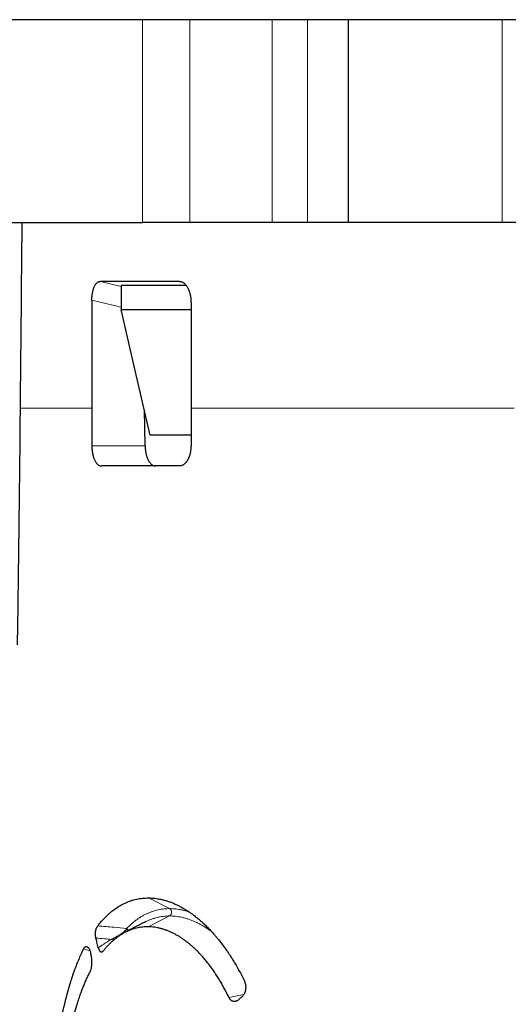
# Model space of a CAD drawing. Header units: millimetres. Extents: x 8 to 671, y 12 to 523.
# Tile 16 of 64: x 293 to 317, y 244 to 293. Entities that reach past the tile are written whole.
import ezdxf

# ---------------------------------------------------------------- set-up
doc = ezdxf.new("R2010")
doc.units = ezdxf.units.MM

msp = doc.modelspace()

# ---------------------------------------------------------------- linework, layer by layer
at = {"color": 7, "linetype": 'Continuous', "lineweight": 30}
for p, q in [((299.079, 292.724), (291.725, 292.724)), ((301.422, 292.724), (299.079, 292.724)), ((305.475, 292.724), (301.422, 292.724)), ((307.225, 292.724), (305.475, 292.724)), ((309.225, 292.724), (307.225, 292.724)), ((309.225, 292.724), (309.225, 282.724)), ((316.82, 292.724), (309.225, 292.724)), ((319.184, 292.724), (316.82, 292.724)), ((291.725, 282.724), (299.079, 282.724)), ((301.422, 282.724), (299.079, 282.724)), ((305.475, 282.724), (301.422, 282.724)), ((307.225, 282.724), (305.475, 282.724)), ((309.225, 282.724), (307.225, 282.724)), ((316.82, 282.724), (309.225, 282.724)), ((319.184, 282.724), (316.82, 282.724)), ((300.91, 279.823), (297.01, 279.823)), ((298.025, 279.635), (298.025, 278.435)), ((298.025, 279.635), (301.228, 279.635)), ((296.589, 278.902), (296.589, 273.581)), ((301.475, 278.77), (301.475, 273.581)), ((298.025, 278.435), (301.475, 278.435)), ((299.209, 271.724), (299.175, 273.488)), ((301.474, 272.25), (299.463, 272.25)), ((299.219, 248.246), (298.229, 247.735))]:
    msp.add_line(p, q, dxfattribs=at)
at = {"color": 8, "linetype": 'Continuous', "lineweight": 0}
for p, q in [((299.079, 292.724), (299.079, 282.724)), ((301.422, 292.724), (301.422, 282.724)), ((305.475, 292.724), (305.475, 282.724)), ((307.225, 292.724), (307.225, 282.724)), ((316.82, 292.724), (316.82, 282.724)), ((298.025, 279.578), (297.01, 279.823)), ((301.085, 279.768), (300.91, 279.823)), ((293.051, 273.581), (296.589, 273.581)), ((301.475, 273.581), (317.412, 273.581)), ((296.588, 271.724), (299.209, 271.724)), ((299.384, 249.431), (300.422, 248.904)), ((300.422, 248.543), (299.365, 248.008)), ((296.494, 246.83), (296.175, 246.917)), ((303.342, 244.527), (304.083, 244.675))]:
    msp.add_line(p, q, dxfattribs=at)
at = {"color": 7, "linetype": 'Continuous', "lineweight": 30, "flags": 128}
msp.add_lwpolyline([(299.463, 272.25), (298.658, 275.713), (298.025, 278.435)], dxfattribs=at)
at = {"color": 7, "linetype": 'Continuous', "lineweight": 30}
for points, knots in [([(293.138, 282.724), (293.136, 282.484), (293.106, 279.436), (293.078, 276.388), (293.051, 273.581)], [0, 0, 0, 0, 0.078749, 1, 1, 1, 1]), ([(296.589, 278.902), (296.59, 278.934), (296.59, 278.999), (296.597, 279.094), (296.607, 279.186), (296.621, 279.274), (296.64, 279.359), (296.66, 279.43), (296.679, 279.488), (296.698, 279.536), (296.724, 279.593), (296.758, 279.655), (296.802, 279.717), (296.849, 279.764), (296.9, 279.798), (296.954, 279.819), (296.991, 279.821), (297.01, 279.823)], [0, 0, 0, 0, 0.064928, 0.128517, 0.191466, 0.254498, 0.318209, 0.381499, 0.423846, 0.466565, 0.509874, 0.590587, 0.670016, 0.749435, 0.830113, 0.913264, 1, 1, 1, 1]), ([(300.91, 279.823), (300.929, 279.822), (300.967, 279.819), (301.016, 279.804), (301.059, 279.785), (301.096, 279.763), (301.134, 279.735), (301.172, 279.701), (301.211, 279.659), (301.248, 279.611), (301.282, 279.559), (301.317, 279.497), (301.352, 279.425), (301.384, 279.342), (301.412, 279.254), (301.435, 279.162), (301.453, 279.067), (301.466, 278.969), (301.474, 278.87), (301.475, 278.803), (301.475, 278.77)], [0, 0, 0, 0, 0.063564, 0.126718, 0.168962, 0.211559, 0.254715, 0.304908, 0.354749, 0.404562, 0.454671, 0.505394, 0.567333, 0.628906, 0.690677, 0.753206, 0.815285, 0.876749, 0.938139, 1, 1, 1, 1]), ([(293.051, 273.581), (293.044, 272.849), (293.03, 271.389), (293.006, 269.202), (292.978, 266.893), (292.946, 264.463), (292.921, 262.76), (292.908, 261.909)], [0, 0, 0, 0, 0.187981, 0.375344, 0.562104, 0.781454, 1, 1, 1, 1]), ([(296.589, 273.581), (296.589, 273.234), (296.589, 272.615), (296.589, 271.996), (296.588, 271.724)], [0, 0, 0, 0, 0.560007, 1, 1, 1, 1]), ([(301.475, 273.581), (301.475, 273.234), (301.475, 272.615), (301.475, 271.996), (301.475, 271.724)], [0, 0, 0, 0, 0.5600002, 1, 1, 1, 1]), ([(296.588, 271.724), (296.588, 271.713), (296.588, 271.695), (296.589, 271.671), (296.589, 271.652), (296.59, 271.637), (296.591, 271.623), (296.591, 271.605), (296.593, 271.583), (296.595, 271.552), (296.598, 271.519), (296.601, 271.485), (296.605, 271.456), (296.609, 271.429), (296.612, 271.405), (296.618, 271.372), (296.625, 271.331), (296.635, 271.285), (296.645, 271.244), (296.654, 271.207), (296.667, 271.164), (296.683, 271.116), (296.704, 271.061), (296.727, 271.009), (296.752, 270.961), (296.777, 270.919), (296.802, 270.883), (296.827, 270.851), (296.852, 270.823), (296.877, 270.8), (296.907, 270.776), (296.942, 270.754), (296.982, 270.736), (297.022, 270.725), (297.049, 270.724), (297.062, 270.724)], [0, 0, 0, 0, 0.019141, 0.033047, 0.043874, 0.052909, 0.060793, 0.06787, 0.085947, 0.101053, 0.12598, 0.146381, 0.164422, 0.181227, 0.196783, 0.211192, 0.245751, 0.276542, 0.304915, 0.331206, 0.355863, 0.400637, 0.441678, 0.490119, 0.53569, 0.579061, 0.620591, 0.660669, 0.699615, 0.737666, 0.774974, 0.832404, 0.888788, 0.944537, 1, 1, 1, 1]), ([(299.209, 271.724), (299.211, 271.689), (299.213, 271.62), (299.222, 271.529), (299.233, 271.451), (299.244, 271.385), (299.26, 271.311), (299.282, 271.23), (299.306, 271.155), (299.33, 271.094), (299.353, 271.044), (299.381, 270.989), (299.414, 270.933), (299.454, 270.877), (299.497, 270.83), (299.546, 270.787), (299.602, 270.752), (299.665, 270.728), (299.707, 270.725), (299.728, 270.724)], [0, 0, 0, 0, 0.0622909, 0.124183, 0.1656407, 0.2075259, 0.2500711, 0.3119056, 0.3736962, 0.4152104, 0.4572023, 0.4998614, 0.5617833, 0.6237893, 0.6864104, 0.750162, 0.8332285, 0.916156, 1, 1, 1, 1]), ([(301.475, 271.724), (301.474, 271.682), (301.472, 271.599), (301.461, 271.494), (301.447, 271.411), (301.437, 271.362), (301.429, 271.329), (301.425, 271.313), (301.42, 271.296), (301.416, 271.279), (301.411, 271.263), (301.404, 271.241), (301.396, 271.215), (301.385, 271.183), (301.374, 271.153), (301.362, 271.123), (301.349, 271.094), (301.333, 271.061), (301.315, 271.026), (301.293, 270.988), (301.27, 270.952), (301.246, 270.918), (301.221, 270.887), (301.193, 270.856), (301.162, 270.826), (301.127, 270.798), (301.092, 270.775), (301.045, 270.75), (300.986, 270.728), (300.94, 270.725), (300.916, 270.724)], [0, 0, 0, 0, 0.07974, 0.158174, 0.202011, 0.24605, 0.257646, 0.269276, 0.280942, 0.292648, 0.304398, 0.316196, 0.339597, 0.362941, 0.38626, 0.409585, 0.432947, 0.45638, 0.491266, 0.525928, 0.560467, 0.594989, 0.629598, 0.664396, 0.707779, 0.751052, 0.794416, 0.83807, 0.919155, 1, 1, 1, 1]), ([(300.916, 270.724), (300.784, 270.724), (300.518, 270.724), (300.13, 270.724), (299.748, 270.724), (299.374, 270.724), (299.008, 270.724), (298.656, 270.724), (298.317, 270.724), (297.993, 270.724), (297.675, 270.724), (297.364, 270.724), (297.163, 270.724), (297.062, 270.724)], [0, 0, 0, 0, 0.093333, 0.186667, 0.28, 0.373333, 0.466667, 0.56, 0.648, 0.736, 0.824, 0.912, 1, 1, 1, 1]), ([(296.877, 248.049), (296.918, 248.101), (297.001, 248.205), (297.128, 248.35), (297.258, 248.486), (297.391, 248.613), (297.514, 248.721), (297.627, 248.811), (297.73, 248.887), (297.812, 248.944), (297.875, 248.985), (297.916, 249.01), (297.958, 249.036), (298, 249.06), (298.042, 249.084), (298.116, 249.124), (298.223, 249.177), (298.364, 249.238), (298.507, 249.291), (298.651, 249.335), (298.796, 249.371), (298.941, 249.398), (299.087, 249.418), (299.235, 249.429), (299.334, 249.43), (299.384, 249.431)], [0, 0, 0, 0, 0.058288, 0.116357, 0.174259, 0.232046, 0.289772, 0.332097, 0.374437, 0.416815, 0.433478, 0.450151, 0.466836, 0.483534, 0.500245, 0.516972, 0.571377, 0.625607, 0.679702, 0.733707, 0.787664, 0.840653, 0.893678, 0.94678, 1, 1, 1, 1]), ([(299.384, 249.431), (299.435, 249.43), (299.536, 249.427), (299.688, 249.414), (299.841, 249.392), (299.971, 249.368), (300.076, 249.343), (300.157, 249.322), (300.239, 249.299), (300.32, 249.273), (300.402, 249.246), (300.511, 249.206), (300.647, 249.151), (300.809, 249.076), (300.971, 248.993), (301.127, 248.905), (301.276, 248.813), (301.383, 248.742), (301.454, 248.692), (301.491, 248.666), (301.529, 248.639), (301.566, 248.612), (301.603, 248.585), (301.686, 248.522), (301.815, 248.419), (301.988, 248.271), (302.16, 248.113), (302.323, 247.952), (302.477, 247.79), (302.585, 247.67), (302.655, 247.59), (302.688, 247.552), (302.72, 247.514), (302.752, 247.475), (302.785, 247.436), (302.817, 247.397), (302.883, 247.315), (302.984, 247.187), (303.116, 247.01), (303.22, 246.863), (303.296, 246.752), (303.346, 246.677), (303.396, 246.602), (303.447, 246.524), (303.499, 246.442), (303.584, 246.305), (303.698, 246.113), (303.839, 245.862), (303.975, 245.605), (304.062, 245.427), (304.106, 245.339)], [0, 0, 0, 0, 0.030629, 0.06121, 0.091765, 0.122318, 0.138331, 0.154353, 0.170388, 0.186439, 0.202511, 0.218605, 0.250577, 0.282487, 0.31436, 0.346225, 0.37428, 0.402366, 0.40973, 0.417097, 0.424469, 0.431845, 0.439225, 0.446611, 0.481766, 0.516845, 0.551884, 0.586916, 0.617768, 0.648666, 0.655612, 0.662561, 0.669514, 0.676472, 0.683434, 0.690401, 0.697373, 0.726956, 0.756522, 0.786092, 0.797714, 0.809341, 0.820975, 0.832616, 0.845012, 0.858275, 0.893744, 0.929164, 0.964571, 1, 1, 1, 1]), ([(296.79, 247.452), (296.786, 247.467), (296.781, 247.489), (296.777, 247.513), (296.776, 247.522), (296.776, 247.524), (296.775, 247.527), (296.775, 247.53), (296.774, 247.533), (296.771, 247.554), (296.767, 247.594), (296.765, 247.645), (296.766, 247.687), (296.767, 247.712), (296.769, 247.728), (296.769, 247.737), (296.77, 247.745), (296.771, 247.754), (296.772, 247.763), (296.775, 247.783), (296.78, 247.815), (296.787, 247.847), (296.792, 247.868), (296.795, 247.878), (296.798, 247.889), (296.801, 247.899), (296.804, 247.909), (296.813, 247.933), (296.827, 247.969), (296.85, 248.013), (296.868, 248.037), (296.877, 248.049)], [0, 0, 0, 0, 0.073892, 0.105913, 0.110091, 0.114265, 0.118436, 0.122605, 0.126771, 0.130934, 0.218199, 0.302803, 0.349774, 0.396873, 0.409277, 0.42172, 0.434208, 0.446747, 0.459343, 0.472002, 0.537751, 0.603796, 0.621257, 0.638813, 0.656476, 0.674263, 0.692186, 0.71026, 0.804218, 0.90026, 1, 1, 1, 1]), ([(299.365, 248.008), (299.321, 248.008), (299.234, 248.007), (299.103, 247.998), (298.974, 247.982), (298.846, 247.958), (298.741, 247.933), (298.658, 247.909), (298.597, 247.89), (298.535, 247.869), (298.475, 247.846), (298.414, 247.821), (298.354, 247.795), (298.293, 247.767), (298.211, 247.726), (298.106, 247.669), (297.98, 247.591), (297.857, 247.506), (297.736, 247.413), (297.617, 247.313), (297.502, 247.206), (297.389, 247.092), (297.278, 246.971), (297.206, 246.884), (297.17, 246.841)], [0, 0, 0, 0, 0.054213, 0.108318, 0.162357, 0.216373, 0.270407, 0.296962, 0.323537, 0.350137, 0.376767, 0.403431, 0.430136, 0.456885, 0.483684, 0.541574, 0.59933, 0.657004, 0.714645, 0.772306, 0.829006, 0.885824, 0.942805, 1, 1, 1, 1]), ([(303.342, 244.527), (303.307, 244.599), (303.237, 244.743), (303.128, 244.952), (303.017, 245.156), (302.902, 245.353), (302.78, 245.551), (302.651, 245.748), (302.52, 245.937), (302.427, 246.063), (302.375, 246.131), (302.359, 246.153), (302.342, 246.174), (302.326, 246.195), (302.309, 246.216), (302.253, 246.287), (302.157, 246.405), (302.018, 246.564), (301.878, 246.716), (301.742, 246.853), (301.609, 246.979), (301.513, 247.064), (301.448, 247.12), (301.414, 247.148), (301.38, 247.176), (301.346, 247.204), (301.312, 247.231), (301.244, 247.284), (301.143, 247.359), (301.007, 247.453), (300.871, 247.54), (300.755, 247.606), (300.662, 247.657), (300.59, 247.693), (300.518, 247.728), (300.446, 247.761), (300.374, 247.792), (300.273, 247.832), (300.144, 247.877), (299.987, 247.923), (299.83, 247.96), (299.675, 247.986), (299.519, 248.003), (299.416, 248.006), (299.365, 248.008)], [0, 0, 0, 0, 0.033918, 0.067735, 0.101479, 0.135182, 0.168872, 0.205953, 0.243097, 0.275867, 0.280166, 0.284466, 0.288769, 0.293073, 0.29738, 0.301688, 0.336904, 0.372032, 0.407105, 0.442158, 0.473016, 0.503909, 0.512009, 0.520113, 0.528223, 0.536337, 0.544457, 0.552584, 0.58464, 0.616624, 0.648563, 0.680482, 0.697204, 0.713931, 0.730667, 0.747417, 0.764184, 0.780972, 0.81754, 0.854031, 0.890483, 0.926936, 0.963428, 1, 1, 1, 1]), ([(296.904, 246.978), (296.883, 247.067), (296.844, 247.225), (296.806, 247.383), (296.79, 247.452)], [0, 0, 0, 0, 0.559852, 1, 1, 1, 1]), ([(296.175, 246.917), (296.132, 246.828), (296.046, 246.65), (295.923, 246.369), (295.806, 246.079), (295.694, 245.778), (295.588, 245.466), (295.486, 245.143), (295.419, 244.909), (295.381, 244.77), (295.37, 244.73), (295.359, 244.691), (295.348, 244.651), (295.338, 244.611), (295.314, 244.521), (295.266, 244.331), (295.199, 244.047), (295.148, 243.819), (295.125, 243.705), (295.124, 243.699)], [0, 0, 0, 0, 0.098376, 0.196444, 0.294346, 0.392224, 0.490223, 0.588483, 0.687147, 0.698716, 0.710282, 0.721843, 0.733401, 0.744956, 0.756508, 0.81093, 0.90803, 0.994738, 1, 1, 1, 1]), ([(296.175, 246.917), (296.182, 246.929), (296.195, 246.952), (296.214, 246.977), (296.231, 246.996), (296.247, 247.008), (296.268, 247.021), (296.293, 247.03), (296.322, 247.031), (296.346, 247.025), (296.365, 247.016), (296.378, 247.007), (296.39, 246.998), (296.403, 246.986), (296.415, 246.973), (296.427, 246.958), (296.444, 246.934), (296.466, 246.899), (296.489, 246.848), (296.509, 246.79), (296.52, 246.748), (296.526, 246.726)], [0, 0, 0, 0, 0.058946, 0.118138, 0.15822, 0.199101, 0.241035, 0.313274, 0.384997, 0.457429, 0.490496, 0.523421, 0.556301, 0.589233, 0.622314, 0.655639, 0.6893, 0.768295, 0.845597, 0.92242, 1, 1, 1, 1]), ([(296.507, 245.808), (296.513, 245.821), (296.526, 245.847), (296.542, 245.893), (296.557, 245.943), (296.566, 245.985), (296.572, 246.015), (296.575, 246.032), (296.578, 246.049), (296.581, 246.067), (296.583, 246.084), (296.585, 246.101), (296.587, 246.115), (296.588, 246.129), (296.589, 246.142), (296.59, 246.155), (296.591, 246.168), (296.593, 246.198), (296.595, 246.247), (296.595, 246.316), (296.592, 246.365), (296.59, 246.392), (296.589, 246.397), (296.589, 246.402), (296.588, 246.406), (296.588, 246.411), (296.587, 246.416), (296.586, 246.428), (296.583, 246.453), (296.578, 246.49), (296.571, 246.53), (296.565, 246.555), (296.563, 246.568)], [0, 0, 0, 0, 0.070883, 0.14188, 0.213935, 0.287948, 0.309765, 0.331656, 0.353644, 0.375749, 0.397991, 0.42039, 0.436644, 0.452841, 0.468988, 0.485091, 0.501159, 0.517198, 0.592613, 0.678704, 0.766294, 0.772269, 0.778235, 0.784191, 0.790137, 0.796074, 0.802002, 0.807922, 0.840344, 0.897805, 0.948883, 1, 1, 1, 1]), ([(296.563, 246.568), (296.556, 246.597), (296.543, 246.65), (296.531, 246.703), (296.526, 246.726)], [0, 0, 0, 0, 0.5599453, 1, 1, 1, 1]), ([(296.904, 246.978), (296.908, 246.963), (296.917, 246.932), (296.932, 246.89), (296.949, 246.855), (296.964, 246.831), (296.975, 246.818), (296.981, 246.81), (296.987, 246.804), (296.994, 246.798), (297.003, 246.79), (297.017, 246.781), (297.034, 246.774), (297.051, 246.771), (297.068, 246.772), (297.085, 246.775), (297.104, 246.783), (297.125, 246.796), (297.148, 246.815), (297.162, 246.832), (297.17, 246.841)], [0, 0, 0, 0, 0.080406, 0.158601, 0.235877, 0.31357, 0.336596, 0.35955, 0.382473, 0.405403, 0.428382, 0.486279, 0.545331, 0.599944, 0.654436, 0.7092, 0.764622, 0.840171, 0.918381, 1, 1, 1, 1]), ([(295.722, 243.699), (295.728, 243.718), (295.751, 243.808), (295.779, 243.906), (295.804, 243.994), (295.813, 244.023), (295.821, 244.052), (295.83, 244.081), (295.838, 244.109), (295.847, 244.138), (295.869, 244.209), (295.916, 244.362), (295.99, 244.583), (296.077, 244.827), (296.161, 245.046), (296.245, 245.251), (296.329, 245.442), (296.416, 245.629), (296.476, 245.748), (296.507, 245.808)], [0, 0, 0, 0, 0.024656, 0.11363, 0.126169, 0.138701, 0.151227, 0.163747, 0.176261, 0.188769, 0.201272, 0.269944, 0.39225, 0.501224, 0.610105, 0.707339, 0.804676, 0.902202, 1, 1, 1, 1]), ([(304.106, 245.339), (304.113, 245.323), (304.126, 245.293), (304.143, 245.241), (304.154, 245.195), (304.159, 245.165), (304.161, 245.154), (304.162, 245.15), (304.162, 245.146), (304.163, 245.143), (304.163, 245.139), (304.167, 245.112), (304.171, 245.061), (304.17, 244.997), (304.166, 244.945), (304.162, 244.915), (304.159, 244.895), (304.157, 244.886), (304.155, 244.877), (304.153, 244.868), (304.151, 244.858), (304.149, 244.849), (304.147, 244.837), (304.143, 244.823), (304.138, 244.807), (304.133, 244.791), (304.128, 244.775), (304.122, 244.759), (304.111, 244.729), (304.092, 244.688), (304.063, 244.639), (304.03, 244.596), (304.006, 244.573), (303.994, 244.562)], [0, 0, 0, 0, 0.062847, 0.1251115, 0.1951503, 0.2263673, 0.230481, 0.2346012, 0.238728, 0.2428618, 0.2470027, 0.2511509, 0.3348271, 0.4170068, 0.4630618, 0.5095146, 0.5200312, 0.5305866, 0.5411841, 0.5518269, 0.5625182, 0.5732613, 0.5840593, 0.6039801, 0.6238657, 0.643739, 0.663623, 0.6835408, 0.703515, 0.7785111, 0.8520994, 0.9255146, 1, 1, 1, 1]), ([(303.342, 244.527), (303.35, 244.512), (303.366, 244.48), (303.396, 244.441), (303.43, 244.407), (303.46, 244.384), (303.484, 244.37), (303.502, 244.362), (303.52, 244.354), (303.538, 244.349), (303.557, 244.344), (303.576, 244.341), (303.604, 244.338), (303.64, 244.339), (303.684, 244.346), (303.728, 244.36), (303.771, 244.38), (303.814, 244.407), (303.841, 244.429), (303.855, 244.441)], [0, 0, 0, 0, 0.067941, 0.13711, 0.208834, 0.284306, 0.316628, 0.349274, 0.382329, 0.415872, 0.449979, 0.484725, 0.520177, 0.600001, 0.679002, 0.757845, 0.837194, 0.917703, 1, 1, 1, 1]), ([(303.994, 244.562), (303.968, 244.539), (303.922, 244.499), (303.875, 244.459), (303.855, 244.441)], [0, 0, 0, 0, 0.55991, 1, 1, 1, 1])]:
    msp.add_open_spline(points, degree=3, knots=knots, dxfattribs=at)
at = {"color": 8, "linetype": 'Continuous', "lineweight": 0}
for points, knots in [([(298.025, 278.556), (297.913, 278.583), (297.434, 278.698), (296.955, 278.814), (296.589, 278.902)], [0, 0, 0, 0, 0.235572, 1, 1, 1, 1]), ([(300.422, 248.904), (300.374, 248.904), (300.277, 248.902), (300.134, 248.89), (299.992, 248.871), (299.851, 248.843), (299.712, 248.808), (299.575, 248.766), (299.441, 248.716), (299.309, 248.659), (299.169, 248.591), (299.024, 248.509), (298.873, 248.413), (298.725, 248.306), (298.58, 248.19), (298.437, 248.064), (298.345, 247.971), (298.298, 247.925)], [0, 0, 0, 0, 0.062736, 0.12547, 0.188203, 0.250932, 0.313659, 0.375263, 0.436864, 0.498462, 0.560059, 0.633385, 0.706709, 0.780032, 0.853354, 0.926677, 1, 1, 1, 1]), ([(300.422, 248.543), (300.369, 248.542), (300.264, 248.54), (300.109, 248.525), (299.955, 248.502), (299.803, 248.469), (299.652, 248.426), (299.504, 248.375), (299.358, 248.315), (299.263, 248.268), (299.216, 248.244)], [0, 0, 0, 0, 0.1253684, 0.2507359, 0.376101, 0.5014629, 0.6268211, 0.7521759, 0.8775278, 1, 1, 1, 1]), ([(301.396, 248.732), (301.378, 248.739), (301.308, 248.764), (301.187, 248.799), (301.033, 248.838), (300.879, 248.867), (300.726, 248.889), (300.573, 248.902), (300.473, 248.904), (300.422, 248.904)], [0, 0, 0, 0, 0.055346, 0.212772, 0.370205, 0.527646, 0.685093, 0.842545, 1, 1, 1, 1]), ([(300.422, 248.904), (300.429, 248.9), (300.443, 248.891), (300.462, 248.874), (300.479, 248.854), (300.494, 248.831), (300.505, 248.806), (300.514, 248.779), (300.519, 248.752), (300.521, 248.724), (300.519, 248.695), (300.514, 248.668), (300.505, 248.641), (300.494, 248.616), (300.479, 248.593), (300.462, 248.573), (300.443, 248.556), (300.429, 248.547), (300.422, 248.543)], [0, 0, 0, 0, 0.062501, 0.125002, 0.187503, 0.250004, 0.312504, 0.375003, 0.437501, 0.5, 0.562499, 0.624997, 0.687496, 0.749996, 0.812497, 0.874998, 0.937499, 1, 1, 1, 1]), ([(302.504, 247.758), (302.49, 247.769), (302.422, 247.822), (302.3, 247.906), (302.137, 248.012), (301.974, 248.108), (301.81, 248.194), (301.645, 248.271), (301.481, 248.339), (301.321, 248.396), (301.166, 248.442), (301.016, 248.478), (300.866, 248.507), (300.717, 248.527), (300.569, 248.54), (300.471, 248.542), (300.422, 248.543)], [0, 0, 0, 0, 0.020815, 0.099136, 0.177457, 0.255778, 0.334101, 0.412426, 0.490755, 0.569088, 0.640898, 0.712712, 0.784529, 0.85635, 0.928174, 1, 1, 1, 1]), ([(296.877, 248.049), (297.01, 248.039), (297.276, 248.019), (297.75, 247.979), (298.09, 247.946), (298.298, 247.925)], [0, 0, 0, 0, 0.280233, 0.560302, 1, 1, 1, 1]), ([(298.28, 247.889), (298.274, 247.879), (298.263, 247.86), (298.239, 247.831), (298.21, 247.8), (298.173, 247.766), (298.125, 247.725), (298.069, 247.683), (298.006, 247.64), (297.931, 247.591), (297.842, 247.539), (297.741, 247.485), (297.638, 247.433), (297.568, 247.401), (297.533, 247.385)], [0, 0, 0, 0, 0.052824, 0.102359, 0.149556, 0.217225, 0.282351, 0.366539, 0.448664, 0.529413, 0.648664, 0.766479, 0.883454, 1, 1, 1, 1]), ([(298.298, 247.925), (298.295, 247.919), (298.29, 247.907), (298.283, 247.895), (298.28, 247.889)], [0, 0, 0, 0, 0.563845, 1, 1, 1, 1]), ([(298.28, 247.889), (298.288, 247.885), (298.303, 247.875), (298.324, 247.857), (298.343, 247.838), (298.357, 247.82), (298.364, 247.809), (298.366, 247.806)], [0, 0, 0, 0, 0.22461, 0.449073, 0.673392, 0.897651, 1, 1, 1, 1]), ([(298.298, 247.925), (298.307, 247.921), (298.323, 247.913), (298.346, 247.896), (298.367, 247.877), (298.386, 247.856), (298.399, 247.839), (298.404, 247.828), (298.406, 247.826)], [0, 0, 0, 0, 0.189044, 0.378086, 0.56713, 0.756174, 0.945215, 1, 1, 1, 1]), ([(296.79, 247.452), (296.928, 247.44), (297.177, 247.419), (297.424, 247.395), (297.533, 247.385)], [0, 0, 0, 0, 0.560201, 1, 1, 1, 1]), ([(297.533, 247.385), (297.415, 247.309), (297.205, 247.175), (296.996, 247.038), (296.904, 246.978)], [0, 0, 0, 0, 0.560911, 1, 1, 1, 1]), ([(297.723, 247.401), (297.697, 247.398), (297.635, 247.391), (297.571, 247.387), (297.533, 247.385)], [0, 0, 0, 0, 0.4132614, 1, 1, 1, 1])]:
    msp.add_open_spline(points, degree=3, knots=knots, dxfattribs=at)

doc.saveas('drawing.dxf')
